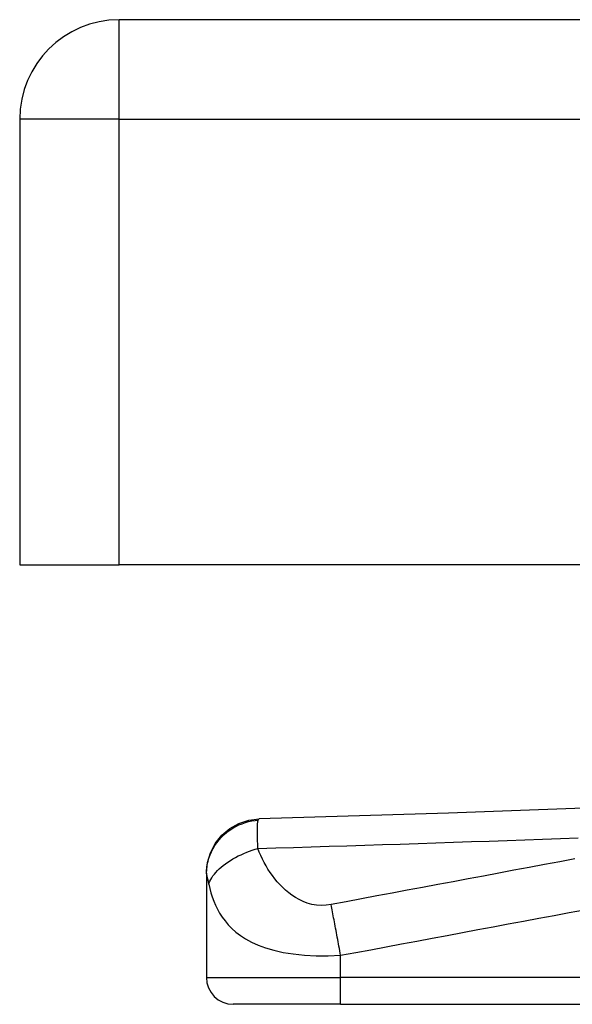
# Model space of a CAD drawing. Header units: inches. Extents: x 3 to 112, y 6 to 61.
# Tile 104 of 140: x 3.348 to 4.16, y 48.464 to 49.909. Entities that reach past the tile are written whole.
import ezdxf

# ---------------------------------------------------------------- set-up
doc = ezdxf.new("R2010")
doc.units = ezdxf.units.IN
doc.header["$MEASUREMENT"] = 0
doc.layers.add('Visible Edges(ANSI)', color=7, linetype='Continuous', lineweight=25)
doc.layers.add('Visible Tangent Edges(ANSI)', color=7, linetype='Continuous', lineweight=25)

msp = doc.modelspace()

# ---------------------------------------------------------------- linework, layer by layer
at = {"layer": 'Visible Edges(ANSI)'}
for p, q in [((23.1201, 49.9086), (3.4941, 49.9086)), ((3.3481, 49.7626), (3.3481, 49.1086)), ((3.3481, 49.1086), (3.4941, 49.1086)), ((23.1201, 49.1086), (3.4941, 49.1086)), ((3.6225, 48.6564), (3.6225, 48.6552)), ((3.6225, 48.6552), (3.6225, 48.5031)), ((3.8193, 48.4637), (3.6618, 48.4637)), ((3.8193, 48.4637), (4.4684, 48.4637))]:
    msp.add_line(p, q, dxfattribs=at)
at = {"layer": 'Visible Edges(ANSI)', "flags": 128}
for points in [[(4.2558, 48.7545), (3.9777, 48.7444), (3.6996, 48.7357)], [(3.6225, 48.6564), (3.6239, 48.6716), (3.6283, 48.6862), (3.6354, 48.6998), (3.6449, 48.7117), (3.6566, 48.7216), (3.67, 48.729), (3.6845, 48.7338), (3.6996, 48.7357)]]:
    msp.add_lwpolyline(points, dxfattribs=at)
at = {"layer": 'Visible Edges(ANSI)'}
for centre, radius, start, end in [((3.4941, 49.7626), 0.146, 90, 180), ((3.6618, 48.5031), 0.0394, 180, 270)]:
    msp.add_arc(centre, radius, start, end, dxfattribs=at)
at = {"layer": 'Visible Tangent Edges(ANSI)'}
for p, q in [((3.4941, 49.7626), (3.4941, 49.9086)), ((3.4941, 49.7626), (3.3481, 49.7626)), ((3.4941, 49.7626), (23.1201, 49.7626)), ((3.4941, 49.1086), (3.4941, 49.7626)), ((3.8193, 48.5031), (3.8193, 48.5356)), ((3.6225, 48.5031), (3.8193, 48.5031)), ((3.8193, 48.4637), (3.8193, 48.5031)), ((4.4684, 48.5031), (3.8193, 48.5031))]:
    msp.add_line(p, q, dxfattribs=at)
at = {"layer": 'Visible Tangent Edges(ANSI)', "flags": 128}
for points in [[(3.6225, 48.6552), (3.6226, 48.6597), (3.623, 48.6643), (3.6237, 48.6689), (3.6248, 48.6736), (3.6261, 48.6783), (3.6278, 48.683), (3.6298, 48.6876), (3.6321, 48.6922), (3.6347, 48.6966), (3.6377, 48.7009), (3.641, 48.7051), (3.6445, 48.709), (3.6483, 48.7127), (3.6523, 48.7161), (3.6566, 48.7193), (3.661, 48.7221), (3.6655, 48.7247), (3.6702, 48.7269), (3.6749, 48.7288), (3.6796, 48.7305), (3.6844, 48.7318), (3.6891, 48.7328), (3.6938, 48.7335), (3.6984, 48.7339)], [(3.698, 48.6925), (3.6979, 48.6951), (3.6978, 48.6976), (3.6977, 48.7), (3.6976, 48.7023), (3.6975, 48.7046), (3.6975, 48.7067), (3.6974, 48.7088), (3.6973, 48.7108), (3.6973, 48.7128), (3.6972, 48.7147), (3.6972, 48.7165), (3.6972, 48.7184), (3.6972, 48.7203), (3.6973, 48.7221), (3.6973, 48.7238), (3.6974, 48.7253), (3.6974, 48.7268), (3.6975, 48.7281), (3.6976, 48.7294), (3.6978, 48.7305), (3.6979, 48.7315), (3.6981, 48.7324), (3.6982, 48.7332), (3.6984, 48.7339)], [(3.6984, 48.7339), (3.6985, 48.734), (3.6985, 48.7342), (3.6986, 48.7343), (3.6986, 48.7345), (3.6987, 48.7346), (3.6987, 48.7347), (3.6988, 48.7348), (3.6988, 48.7349), (3.6989, 48.735), (3.6989, 48.7351), (3.699, 48.7352), (3.699, 48.7353), (3.6991, 48.7353), (3.6991, 48.7354), (3.6992, 48.7355), (3.6992, 48.7355), (3.6993, 48.7356), (3.6993, 48.7356), (3.6994, 48.7356), (3.6994, 48.7357), (3.6995, 48.7357), (3.6995, 48.7357), (3.6996, 48.7357), (3.6996, 48.7357)], [(3.698, 48.6925), (3.7242, 48.6932), (3.7503, 48.694), (3.7764, 48.6948), (3.8025, 48.6956), (3.8287, 48.6964), (3.8548, 48.6972), (3.8809, 48.698), (3.9071, 48.6989), (3.9332, 48.6998), (3.9593, 48.7006), (3.9855, 48.7015), (4.0116, 48.7024), (4.0377, 48.7033), (4.0639, 48.7043), (4.09, 48.7052), (4.1161, 48.7061), (4.1423, 48.7071), (4.1684, 48.7081)], [(3.6259, 48.6398), (3.6266, 48.6421), (3.6276, 48.6445), (3.6289, 48.647), (3.6303, 48.6495), (3.632, 48.6521), (3.634, 48.6547), (3.6362, 48.6573), (3.6386, 48.6599), (3.6413, 48.6625), (3.6441, 48.6651), (3.6472, 48.6676), (3.6505, 48.6701), (3.6539, 48.6725), (3.6576, 48.6749), (3.6613, 48.6771), (3.6652, 48.6793), (3.6692, 48.6814), (3.6732, 48.6833), (3.6773, 48.6852), (3.6815, 48.6869), (3.6857, 48.6885), (3.6898, 48.6899), (3.6939, 48.6913), (3.698, 48.6925)], [(3.8054, 48.6101), (3.7982, 48.6091), (3.791, 48.6088), (3.7839, 48.6092), (3.777, 48.6104), (3.7705, 48.6122), (3.7644, 48.6145), (3.7586, 48.6173), (3.7531, 48.6204), (3.748, 48.6238), (3.7432, 48.6274), (3.7387, 48.6312), (3.7344, 48.6352), (3.7303, 48.6394), (3.7264, 48.6437), (3.7228, 48.6481), (3.7193, 48.6526), (3.716, 48.6572), (3.7128, 48.662), (3.7099, 48.6668), (3.7071, 48.6717), (3.7045, 48.6767), (3.7022, 48.6819), (3.7, 48.6871), (3.698, 48.6925)], [(4.1637, 48.6771), (4.1413, 48.6729), (4.1189, 48.6687), (4.0965, 48.6646), (4.0741, 48.6604), (4.0517, 48.6562), (4.0293, 48.652), (4.0069, 48.6478), (3.9846, 48.6436), (3.9622, 48.6394), (3.9398, 48.6353), (3.9174, 48.6311), (3.895, 48.6269), (3.8726, 48.6227), (3.8501, 48.6185), (3.8277, 48.6143), (3.8054, 48.6101)], [(3.6225, 48.6552), (3.6225, 48.6549), (3.6225, 48.6545), (3.6226, 48.6541), (3.6226, 48.6537), (3.6227, 48.6532), (3.6228, 48.6527), (3.6229, 48.6522), (3.623, 48.6516), (3.6232, 48.651), (3.6233, 48.6504), (3.6235, 48.6497), (3.6237, 48.649), (3.6239, 48.6483), (3.624, 48.6476), (3.6242, 48.6469), (3.6244, 48.6462), (3.6246, 48.6455), (3.6248, 48.6447), (3.6249, 48.6439), (3.6251, 48.6431), (3.6253, 48.6423), (3.6255, 48.6415), (3.6257, 48.6406), (3.6259, 48.6398)], [(3.6259, 48.6398), (3.6273, 48.6336), (3.629, 48.6275), (3.6309, 48.6214), (3.6332, 48.6153), (3.6357, 48.6093), (3.6386, 48.6034), (3.6418, 48.5975), (3.6455, 48.5917), (3.6497, 48.586), (3.6544, 48.5805), (3.6597, 48.575), (3.6656, 48.5697), (3.6724, 48.5646), (3.68, 48.5597), (3.6886, 48.5551), (3.6983, 48.5507), (3.7092, 48.5467), (3.7215, 48.5431), (3.7351, 48.54), (3.75, 48.5376), (3.7663, 48.5358), (3.7835, 48.5349), (3.8013, 48.5348), (3.8193, 48.5356)], [(3.8193, 48.5356), (3.8187, 48.539), (3.8182, 48.5423), (3.8176, 48.5456), (3.817, 48.549), (3.8164, 48.5523), (3.8158, 48.5556), (3.8152, 48.559), (3.8146, 48.5623), (3.814, 48.5656), (3.8134, 48.5688), (3.8128, 48.5721), (3.8122, 48.5753), (3.8116, 48.5785), (3.811, 48.5816), (3.8104, 48.5847), (3.8098, 48.5878), (3.8092, 48.5908), (3.8087, 48.5937), (3.8081, 48.5966), (3.8075, 48.5994), (3.807, 48.6022), (3.8064, 48.6049), (3.8059, 48.6075), (3.8054, 48.6101)], [(3.8193, 48.5356), (3.8417, 48.5397), (3.864, 48.5439), (3.8865, 48.5481), (3.9089, 48.5523), (3.9313, 48.5565), (3.9537, 48.5607), (3.9761, 48.5649), (3.9985, 48.5691), (4.0209, 48.5733), (4.0433, 48.5774), (4.0657, 48.5816), (4.0881, 48.5858), (4.1105, 48.59), (4.1329, 48.5942), (4.1552, 48.5984), (4.1776, 48.6026)]]:
    msp.add_lwpolyline(points, dxfattribs=at)

doc.saveas('drawing.dxf')
